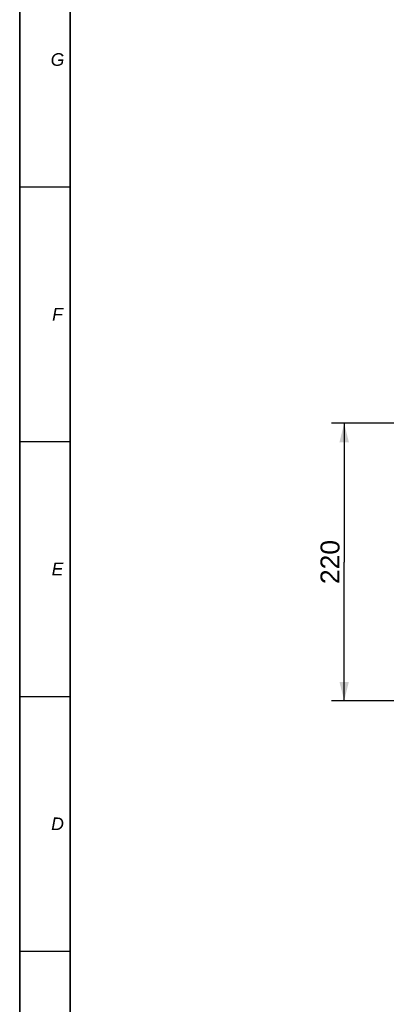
# Model space of a CAD drawing. Header units: millimetres. Extents: x 0 to 594, y 0 to 420.
# Tile 2 of 51: x 0 to 58, y 121 to 277. Entities that reach past the tile are written whole.
import ezdxf

# ---------------------------------------------------------------- set-up
doc = ezdxf.new("R2010")
doc.units = ezdxf.units.MM
doc.header["$LTSCALE"] = 32.67
doc.layers.get('0').update_dxf_attribs({"linetype": 'CONTINUOUS'})
doc.layers.add('7_ALL_NOTE', color=7, linetype='CONTINUOUS')
doc.styles.get("Standard").update_dxf_attribs({"font": 'arial.ttf'})
doc.styles.add('TEXTSTYLE_3', font='ariali.ttf')
doc.dimstyles.new('DIMSTYLE_1', dxfattribs={"dimtxt": 3, "dimasz": 3, "dimexe": 2, "dimexo": 1.5, "dimgap": 0.75, "dimtad": 1, "dimdec": 1, "dimlfac": 5, "dimdsep": 46, "dimtxsty": 'STANDARD', "dimblk": '_FILLED', "dimblk1": '_FILLED', "dimblk2": '_FILLED', "dimcen": 0.09, "dimadec": 1, "dimazin": 2, "dimtp": 0.5, "dimtm": 0.5, "dimtfac": 1, "dimtdec": 1, "dimtofl": 0, "dimtmove": 0, "dimatfit": 3, "dimldrblk": '_FILLED', "dimfxl": 1, "dimtolj": 1, "dimarcsym": 0})

# ---------------------------------------------------------------- blocks, each defined once
blk = doc.blocks.new('_FILLED')
at = {"color": 0, "linetype": 'BYBLOCK'}
blk.add_solid([(0, 0), (-1, 0.25), (-1, -0.25)], dxfattribs=at)
blk = doc.blocks.new('*D0')
at = {"color": 2, "linetype": 'CONTINUOUS'}
for p, q in [((75.99, 212.91), (49.46, 212.91)), ((51.46, 212.91), (51.46, 190.91)), ((51.46, 168.91), (51.46, 190.91)), ((75.99, 168.91), (49.46, 168.91))]:
    blk.add_line(p, q, dxfattribs=at)
at = {"color": 2, "linetype": 'CONTINUOUS', "xscale": 3, "yscale": 3, "zscale": 3}
for p, rotation in [((51.46, 212.91), 90), ((51.46, 168.91), 270)]:
    blk.add_blockref('_FILLED', p, dxfattribs=dict(at, rotation=rotation))
at = {"color": 2, "linetype": 'CONTINUOUS', "insert": (47.71, 190.91), "char_height": 3, "width": 6.9926, "attachment_point": 2, "rotation": 90, "line_spacing_factor": 0.9}
blk.add_mtext('220', dxfattribs=at)

msp = doc.modelspace()

# ---------------------------------------------------------------- linework, layer by layer
at = {"color": 7, "linetype": 'CONTINUOUS'}
for p, q in [((0, 0), (0, 420)), ((8, 8), (8, 412))]:
    msp.add_line(p, q, dxfattribs=at)
at = {"color": 2, "linetype": 'CONTINUOUS'}
for p, q in [((0, 412), (0, 8)), ((8, 412), (8, 8)), ((0, 250.4), (8, 250.4)), ((0, 210), (8, 210)), ((0, 169.6), (8, 169.6)), ((0, 129.2), (8, 129.2))]:
    msp.add_line(p, q, dxfattribs=at)

# ---------------------------------------------------------------- texts
at = {"layer": '7_ALL_NOTE', "color": 1, "linetype": 'CONTINUOUS', "char_height": 2, "attachment_point": 2, "line_spacing_factor": 0.9, "style": 'TEXTSTYLE_3'}
for s, insert, width in [('G', (6, 271.6), 2.171), ('F', (6, 231.2), 1.83643), ('E', (6, 190.8), 1.98513), ('D', (6, 150.4), 2.01487)]:
    msp.add_mtext(s, dxfattribs=dict(at, insert=insert, width=width))

# ---------------------------------------------------------------- dimensions: what is measured, and where the dimension line sits
at = {"color": 2, "linetype": 'CONTINUOUS'}
dim = msp.add_linear_dim(base=(51.461, 168.91), p1=(77.488, 212.91), p2=(77.488, 168.91), angle=270, dimstyle='DIMSTYLE_1', dxfattribs=at)
dim.commit()
dim.dimension.update_dxf_attribs({"geometry": '*D0', "text_midpoint": (51.461, 190.872), "dimtype": 160})

doc.saveas('drawing.dxf')
